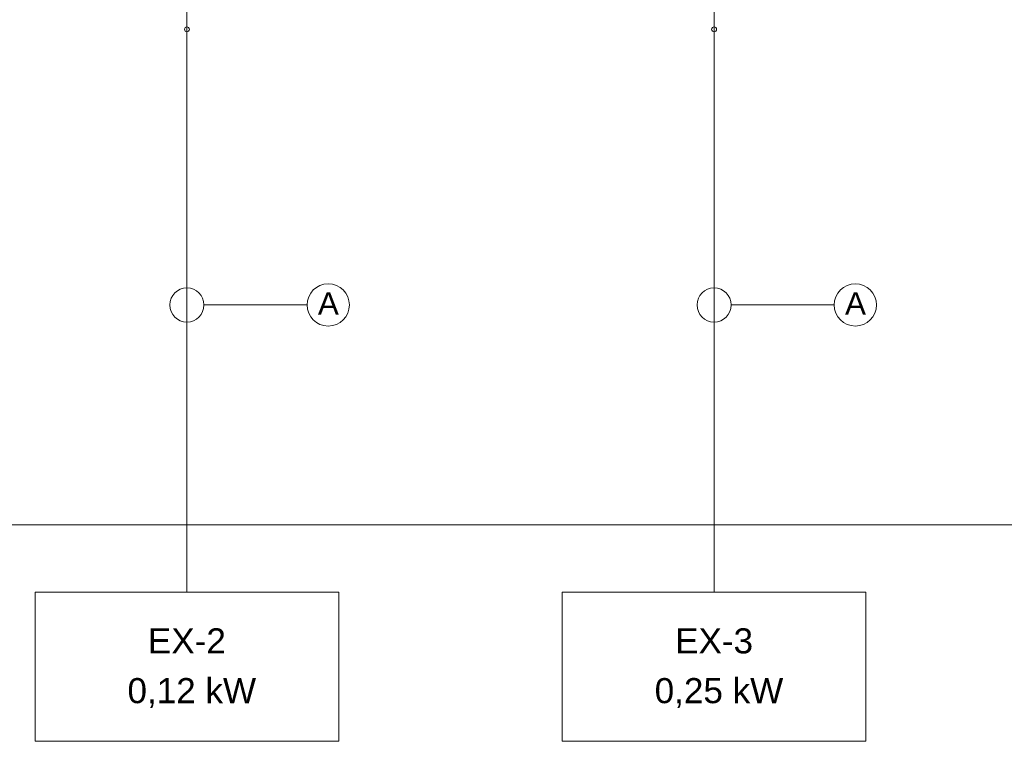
# Model space of a CAD drawing. Header units: metres. Extents: x 0.7 to 24.4, y 0.6 to 5.8.
# Tile 70 of 256: x 7.7 to 9.8, y 0.6 to 2.1. Entities that reach past the tile are written whole.
import ezdxf

# ---------------------------------------------------------------- set-up
doc = ezdxf.new("R2010")
doc.units = ezdxf.units.M
doc.layers.add('CERCA-F', color=7, linetype='Continuous', lineweight=18)
for name, color, linetype, lineweight, true_color in [('COMPONENTES', 2, 'Continuous', 18, 0xffff00), ('FIACAO', 1, 'Continuous', 18, 0xff0000), ('Quadro elétrico CINE REX_dwg', 7, 'Continuous', 18, 0x767676), ('TEXTO', 5, 'Continuous', 18, 0x0000ff)]:
    doc.layers.add(name, color=color, linetype=linetype, lineweight=lineweight, true_color=true_color)
doc.styles.add('Arial', font='arial.ttf', dxfattribs={"height": 0.052737})
doc.styles.add('Arial_2', font='arial.ttf', dxfattribs={"height": 0.047086})

# ---------------------------------------------------------------- blocks, each defined once
blk = doc.blocks.new('Quadro elétrico CINE REX_dwg-1095559-QUADRO ELÉTRICO')
at = {"lineweight": 18, "flags": 128}
for points in [[(7.758, 0.6143), (8.3958, 0.6143), (8.3958, 0.928), (7.758, 0.928)], [(8.8657, 0.6143), (9.5036, 0.6143), (9.5036, 0.928), (8.8657, 0.928)]]:
    blk.add_lwpolyline(points, close=True, dxfattribs=at)
at = {"layer": 'CERCA-F', "flags": 128}
blk.add_lwpolyline([(24.3901, 1.0694), (0.6597, 1.0694), (0.6597, 5.2868), (24.3901, 5.2868)], close=True, dxfattribs=at)
at = {"layer": 'COMPONENTES', "color": 3, "true_color": 0x00ff00}
for p, q in [((8.0769, 2.1107), (8.0769, 2.2087)), ((9.1847, 2.1107), (9.1847, 2.2087))]:
    blk.add_line(p, q, dxfattribs=at)
for centre, start, end in [((8.0769, 2.1107), 0, 180), ((8.0769, 2.1107), 180, 0), ((9.1847, 2.1107), 0, 180), ((9.1847, 2.1107), 180, 0)]:
    blk.add_arc(centre, 0.00512, start, end, dxfattribs=at)
at = {"layer": 'FIACAO'}
for p, q in [((8.0769, 2.1107), (8.0769, 0.928)), ((9.1847, 2.1107), (9.1847, 0.928))]:
    blk.add_line(p, q, dxfattribs=at)
at = {"layer": 'TEXTO'}
for p, q in [((8.3294, 1.5314), (8.1128, 1.5314)), ((9.4371, 1.5314), (9.2206, 1.5314))]:
    blk.add_line(p, q, dxfattribs=at)
for centre, radius in [((8.3738, 1.5314), 0.0444), ((9.4815, 1.5314), 0.0444), ((8.0769, 1.5314), 0.0359), ((9.1847, 1.5314), 0.0359)]:
    blk.add_circle(centre, radius, dxfattribs=at)
at = {"lineweight": 18, "line_spacing_factor": 0.941778}
for s, insert, char_height, width, attachment_point, style in [('A', (8.3522, 1.5582), 0.0471, 0.05246, 1, 'Arial_2'), ('A', (9.4599, 1.5582), 0.0471, 0.05246, 1, 'Arial_2'), ('EX-2', (8.0769, 0.8518), 0.05274, 0.195636, 2, 'Arial'), ('EX-3', (9.1847, 0.8518), 0.05274, 0.195636, 2, 'Arial'), (' 0,12 kW', (8.0769, 0.7472), 0.05274, 0.347366, 2, 'Arial'), (' 0,25 kW', (9.1847, 0.7472), 0.05274, 0.347366, 2, 'Arial')]:
    blk.add_mtext(s, dxfattribs=dict(at, insert=insert, char_height=char_height, width=width, attachment_point=attachment_point, style=style))

msp = doc.modelspace()

# ---------------------------------------------------------------- block references
at = {"layer": 'Quadro elétrico CINE REX_dwg', "color": 7}
msp.add_blockref('Quadro elétrico CINE REX_dwg-1095559-QUADRO ELÉTRICO', (0, 0), dxfattribs=at)

doc.saveas('drawing.dxf')
